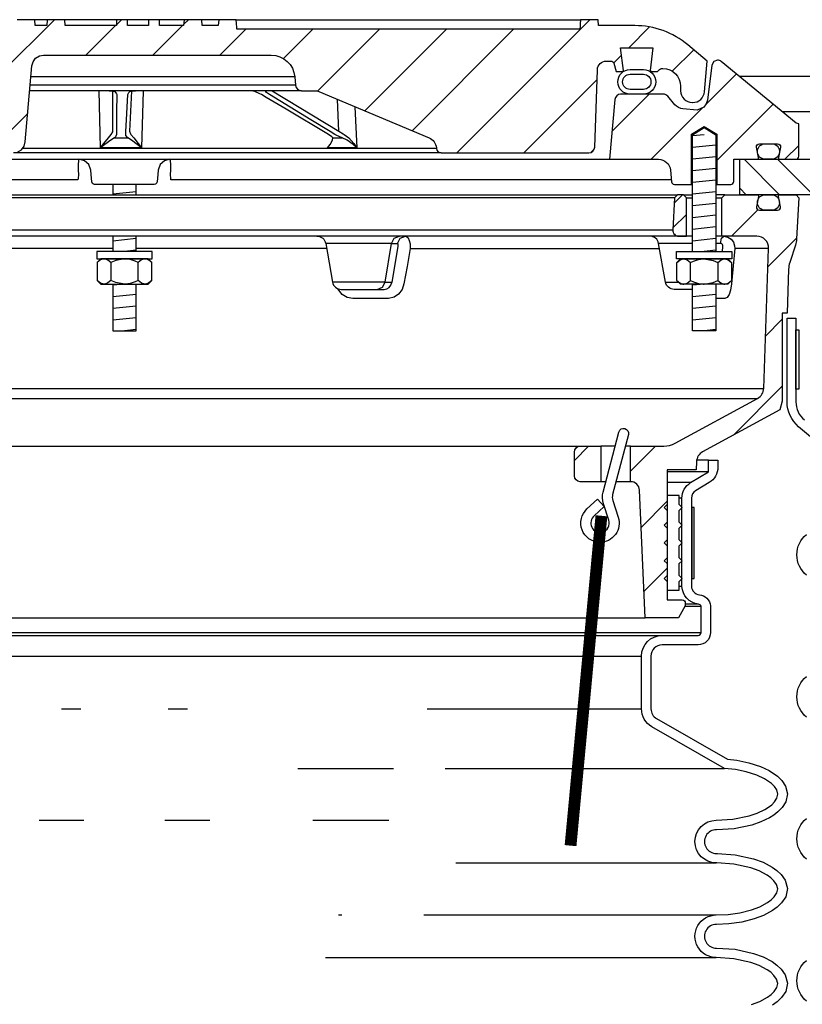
# Model space of a CAD drawing. Extents: x -169 to 2224, y 0 to 2796.
# Tile 92 of 256: x 187 to 195, y 1104 to 1115. Entities that reach past the tile are written whole.
import ezdxf

# ---------------------------------------------------------------- set-up
doc = ezdxf.new("R2010")
doc.units = 0
doc.header["$MEASUREMENT"] = 0
for name, color, linetype in [('MULTI-PORT-MANHOLE', 2, 'CONTINUOUS'), ('MULTI-PORT-MANHOLE-HATCH', 252, 'CONTINUOUS'), ('MULTI-PORT-SHROUD', 1, 'CONTINUOUS'), ('MULTI-PORT-SPILL-BUCKET', 1, 'CONTINUOUS'), ('MULTI-PORT-SPILL-BUCKET-HATCH', 7, 'CONTINUOUS'), ('MULTI-PORT-SPILL-BUCKET-MANHOLE', 2, 'CONTINUOUS'), ('MULTI-PORT-SPILL-BUCKET-MANHOLE-HATCH', 7, 'CONTINUOUS'), ('MULTI-PORT-SPILL-BUCKET-SHROUD', 1, 'CONTINUOUS')]:
    doc.layers.add(name, color=color, linetype=linetype)
pattern_1 = [(45, (-7785.5169, -63.5599), (-0.35355339, 0.35355339), [])]

msp = doc.modelspace()

# ---------------------------------------------------------------- hatches: boundary and pattern name
at = {"layer": 'MULTI-PORT-MANHOLE-HATCH', "linetype": 'Continuous'}
h = msp.add_hatch(dxfattribs=at)
h.set_pattern_fill('LINE', color=256, scale=2, angle=45, style=0)
h.set_pattern_definition([(135, (8178.01292, -63.55992), (0.176776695, 0.176776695), [])])
h.paths.add_polyline_path([(195.49801, 1113.90214), (196.99801, 1113.90214), (196.99801, 1113.40214), (197.74801, 1113.40214), (197.74801, 1113.02714), (196.62301, 1113.02714), (196.62301, 1113.40214), (195.87301, 1113.40214), (195.87301, 1113.02714), (194.74801, 1113.02714), (194.74801, 1113.40214), (195.49801, 1113.40214)])
at = {"layer": 'MULTI-PORT-SPILL-BUCKET-HATCH', "linetype": 'Continuous'}
h = msp.add_hatch(dxfattribs=at)
h.set_pattern_fill('LINE', color=256, scale=4, angle=45, style=0)
h.set_pattern_definition([(45, (-7649.7144, -92.05466), (-0.35355339, 0.35355339), [])])
edge = h.paths.add_edge_path(flags=16)
edge.add_line((194.18551, 1112.58964), (194.18551, 1112.99589))
edge.add_line((194.18551, 1112.99589), (194.15426, 1113.02714))
edge.add_line((194.15426, 1113.02714), (194.09176, 1113.02714))
edge.add_line((194.09176, 1113.02714), (194.05878, 1112.99417))
edge.add_line((194.05878, 1112.99417), (194.04102, 1112.65542))
edge.add_arc((194.10344, 1112.65215), 0.0625, 176.99787, 269.997947)
edge.add_line((194.10344, 1112.58964), (194.18551, 1112.58964))
edge = h.paths.add_edge_path()
edge.add_line((193.06356, 1110.37089), (193.28204, 1110.37089))
edge.add_line((193.28204, 1110.37089), (193.28204, 1109.99589))
edge.add_line((193.28204, 1109.99589), (193.06356, 1109.99589))
edge.add_arc((193.06356, 1110.05839), 0.0625, 180, 270, ccw=False)
edge.add_line((193.00106, 1110.05839), (193.00106, 1110.30839))
edge.add_arc((193.06356, 1110.30839), 0.0625, 90, 180, ccw=False)
edge = h.paths.add_edge_path()
edge.add_arc((194.92864, 1112.46464), 0.125, 358, 450)
edge.add_line((194.92864, 1112.58964), (194.56051, 1112.58964))
edge.add_line((194.56051, 1112.58964), (194.56051, 1112.99589))
edge.add_line((194.56051, 1112.99589), (194.59176, 1113.02714))
edge.add_line((194.59176, 1113.02714), (194.93131, 1113.02714))
edge.add_arc((194.93131, 1113.01215), 0.015, -11.010479, 90.011204, ccw=False)
edge.add_line((194.94603, 1113.00928), (194.92486, 1112.90036))
edge.add_arc((194.95554, 1112.8944), 0.03125, 169.001697, 270.001442)
edge.add_line((194.95554, 1112.86315), (195.14747, 1112.86315))
edge.add_arc((195.14747, 1112.8944), 0.03125, 269.999681, 370.999427)
edge.add_line((195.17815, 1112.90036), (195.15698, 1113.00929))
edge.add_arc((195.17208, 1113.01183), 0.01532, 88.573656, 189.573401, ccw=False)
edge.add_line((195.17246, 1113.02714), (195.34327, 1113.02714))
edge.add_line((195.34327, 1113.02714), (195.37137, 1112.99594))
edge.add_line((195.37137, 1112.99594), (195.34851, 1112.55979))
edge.add_arc((195.09884, 1112.57288), 0.25001, 342.100386, 357.000406, ccw=False)
edge.add_line((195.33675, 1112.49603), (195.27678, 1112.31037))
edge.add_arc((195.51468, 1112.23353), 0.25, 162.100003, 178.000095)
edge.add_line((195.26484, 1112.24225), (195.24859, 1111.77714))
edge.add_line((195.24859, 1111.77714), (195.19805, 1111.77714))
edge.add_line((195.19805, 1111.77714), (195.19805, 1110.8467))
edge.add_line((195.19805, 1110.8467), (195.1706, 1110.75371))
edge.add_line((195.1706, 1110.75371), (194.3563, 1110.31057))
edge.add_arc((194.41605, 1110.20078), 0.125, 118.554702, 177.000044)
edge.add_line((194.29122, 1110.20732), (194.28669, 1110.12089))
edge.add_line((194.28669, 1110.12089), (193.98301, 1110.12089))
edge.add_line((193.98301, 1110.12089), (193.98301, 1108.74589))
edge.add_line((193.98301, 1108.74589), (194.14176, 1108.74589))
edge.add_arc((194.14176, 1108.71464), 0.03125, 0, 90, ccw=False)
edge.add_line((194.17301, 1108.71464), (194.17301, 1108.68339))
edge.add_line((194.17301, 1108.68339), (194.10084, 1108.55839))
edge.add_line((194.10084, 1108.55839), (193.74801, 1108.55839))
edge.add_line((193.74801, 1108.55839), (193.68916, 1109.90623))
edge.add_arc((193.5955, 1109.90214), 0.09375, 2.499991, 90)
edge.add_line((193.5955, 1109.99589), (193.5955, 1110.37089))
edge.add_line((193.5955, 1110.37089), (193.9459, 1110.37089))
edge.add_arc((193.9459, 1110.62089), 0.25, 270.000244, 298.555091)
edge.add_line((194.06539, 1110.4013), (194.93673, 1110.87548))
edge.add_arc((194.87698, 1110.98528), 0.125, 298.554793, 357.999929)
edge.add_line((195.00191, 1110.98092), (195.05357, 1112.46029))
h = msp.add_hatch(dxfattribs=at)
h.set_pattern_fill('LINE', color=256, scale=4, angle=45, style=0)
h.set_pattern_definition(pattern_1)
edge = h.paths.add_edge_path()
edge.add_line((194.18551, 1112.58964), (194.18551, 1112.99589))
edge.add_line((194.18551, 1112.99589), (194.15426, 1113.02714))
edge.add_line((194.15426, 1113.02714), (194.09176, 1113.02714))
edge.add_line((194.09176, 1113.02714), (194.05878, 1112.99417))
edge.add_line((194.05878, 1112.99417), (194.04102, 1112.65542))
edge.add_arc((194.10344, 1112.65215), 0.0625, 176.99787, 269.997947)
edge.add_line((194.10344, 1112.58964), (194.18551, 1112.58964))
at = {"layer": 'MULTI-PORT-SPILL-BUCKET-MANHOLE-HATCH', "linetype": 'Continuous'}
h = msp.add_hatch(dxfattribs=at)
h.set_pattern_fill('LINE', color=256, scale=4, angle=45, style=0)
h.set_pattern_definition(pattern_1)
h.paths.add_polyline_path([(193.24484, 1114.34855, -0.40402688), (193.33854, 1114.43902), (193.38847, 1114.43902, -0.33946204), (193.41866, 1114.41586), (193.44175, 1114.32965), (193.5105, 1114.32965), (193.51941, 1114.33855), (193.48981, 1114.57965), (193.8312, 1114.57965), (193.8016, 1114.33855), (193.81051, 1114.32965), (193.87925, 1114.32965), (193.90135, 1114.35174, -0.19891237), (193.92345, 1114.3609), (193.93551, 1114.3609, -0.41421356), (194.12301, 1114.1734), (194.12301, 1114.12652, 0.41824171), (194.24972, 1114.00153, 0.39283658), (194.37596, 1114.11563), (194.40426, 1114.43902), (194.20131, 1114.60931, 0.17633049), (193.63888, 1114.81402), (193.25629, 1114.81402), (193.25192, 1114.87652), (193.06701, 1114.87652), (193.06417, 1114.83583), (193.06132, 1114.79512), (193.06067, 1114.78582), (193.06002, 1114.77652), (189.43562, 1114.77652), (189.43432, 1114.79512), (189.43148, 1114.83583), (189.42863, 1114.87652), (189.24345, 1114.87652), (189.23908, 1114.81402), (189.0693, 1114.81402), (189.06493, 1114.87652), (188.87741, 1114.87652), (188.87304, 1114.81402), (188.61909, 1114.81402), (188.61909, 1114.87652), (188.50312, 1114.87652), (188.50312, 1114.81402), (188.27893, 1114.81402), (188.27893, 1114.87652), (188.16297, 1114.87652), (188.16297, 1114.81402), (187.62297, 1114.81402), (187.6186, 1114.87652), (187.43109, 1114.87652), (187.42671, 1114.81402), (187.30498, 1114.81402), (187.30061, 1114.87652), (187.10988, 1114.87652), (187.08843, 1114.87402), (187.06821, 1114.86813), (187.04928, 1114.8589), (187.03215, 1114.84664), (187.01734, 1114.83167), (187.00523, 1114.81444), (186.99922, 1114.80273), (186.99446, 1114.79047), (186.99079, 1114.77661), (186.98872, 1114.76242), (186.95318, 1114.35628), (186.91764, 1113.95015), (186.91258, 1113.89226), (186.9068, 1113.8262), (186.90297, 1113.81023), (186.89537, 1113.79058), (186.88461, 1113.77249), (186.87093, 1113.75646), (186.85478, 1113.74294), (186.83657, 1113.73236), (186.80921, 1113.72208), (186.78298, 1113.72027), (184.65099, 1113.72027), (184.60568, 1113.72877), (184.56653, 1113.75311), (184.53887, 1113.78999), (184.52645, 1113.83438), (184.47997, 1114.36563), (184.48613, 1114.4167), (184.51234, 1114.46097), (184.55416, 1114.49094), (184.60451, 1114.50152), (184.96655, 1114.50152), (185.01439, 1114.51104), (185.05495, 1114.53814), (185.08205, 1114.57869), (185.09156, 1114.62652), (185.09156, 1114.75152), (185.08205, 1114.79936), (185.05495, 1114.83991), (185.01439, 1114.86701), (184.96655, 1114.87652), (184.77904, 1114.87652), (184.77467, 1114.81402), (184.43826, 1114.81402), (184.39184, 1114.81757), (184.34543, 1114.82122), (184.2981, 1114.81768), (184.25008, 1114.81402), (184.18778, 1114.81402), (184.16499, 1114.82008), (184.15115, 1114.83188), (184.12477, 1114.85249), (184.0947, 1114.86701), (184.06212, 1114.87457), (184.02853, 1114.87652), (183.96327, 1114.86588), (183.90793, 1114.83219), (183.89868, 1114.82422), (183.8781, 1114.81455), (183.86344, 1114.81402), (183.83423, 1114.81402), (183.81184, 1114.81578), (183.78985, 1114.82025), (183.76807, 1114.8262), (183.74622, 1114.83188), (183.74471, 1114.8322), (183.7432, 1114.83251), (183.73083, 1114.83433), (183.71833, 1114.83493), (183.70431, 1114.83417), (183.69045, 1114.83188), (183.66859, 1114.82619), (183.64679, 1114.82024), (183.62475, 1114.81578), (183.60244, 1114.81402), (183.55296, 1114.81402), (183.53052, 1114.82065), (183.51575, 1114.83129), (183.51507, 1114.83188), (183.50846, 1114.83739), (183.50154, 1114.84251), (183.47966, 1114.85519), (183.45603, 1114.86421), (183.43055, 1114.86958), (183.40455, 1114.87131), (183.37706, 1114.86937), (183.35019, 1114.86334), (183.32456, 1114.85276), (183.30121, 1114.83783), (183.29757, 1114.83491), (183.2868, 1114.8257), (183.26428, 1114.81499), (183.2476, 1114.81402), (182.85714, 1114.81402, 0.17632698), (182.2947, 1114.60931), (182.09176, 1114.43902), (182.12005, 1114.11563, 0.39283658), (182.24629, 1114.00153, 0.41824171), (182.37301, 1114.12652), (182.37301, 1114.1734, -0.41421356), (182.56051, 1114.3609), (182.57256, 1114.3609, -0.19891237), (182.59466, 1114.35174), (182.61676, 1114.32965), (182.68551, 1114.32965), (182.69441, 1114.33855), (182.66481, 1114.57965), (183.0062, 1114.57965), (182.9766, 1114.33855), (182.9855, 1114.32965), (183.05426, 1114.32965), (183.07736, 1114.41586, -0.3394582), (183.10754, 1114.43902), (183.15747, 1114.43902, -0.40402635), (183.25117, 1114.34854), (183.27973, 1113.53059, 0.40402635), (183.34219, 1113.47027), (183.50082, 1113.47027), (183.55254, 1113.47412), (183.60427, 1113.47781), (183.95967, 1113.47587), (184.32657, 1113.47419), (184.35737, 1113.47326), (184.3881, 1113.4708), (184.39838, 1113.47027), (187.07442, 1113.47027), (187.11973, 1113.47877), (187.15887, 1113.50311), (187.18654, 1113.53999), (187.19895, 1113.58438), (187.26921, 1114.38742), (187.28163, 1114.43181), (187.30929, 1114.46868), (187.34844, 1114.49302), (187.39374, 1114.50152), (189.79861, 1114.50152, -0.38887873), (190.04766, 1114.27331), (190.05551, 1114.18357, 0.38887873), (190.11778, 1114.12652), (190.25408, 1114.12652, -0.09968274), (190.30246, 1114.11678), (191.4668, 1113.62805, -0.27840381), (191.54294, 1113.52369), (191.54362, 1113.51592, 0.38887873), (191.59343, 1113.47027), (193.15382, 1113.47027, 0.40402623), (193.21628, 1113.53059)])
h = msp.add_hatch(dxfattribs=at)
h.set_pattern_fill('LINE', color=256, scale=4, angle=45, style=0)
h.set_pattern_definition(pattern_1)
edge = h.paths.add_edge_path()
edge.add_line((193.42816, 1114.03259), (193.37301, 1113.40214))
edge.add_line((193.37301, 1113.40214), (193.89148, 1113.40214))
edge.add_arc((193.89148, 1113.27714), 0.125, 5.000099, 90.000043, ccw=False)
edge.add_line((194.016, 1113.28804), (194.02676, 1113.16505))
edge.add_arc((194.05789, 1113.16777), 0.03125, 185, 270)
edge.add_line((194.05789, 1113.13652), (194.23931, 1113.13652))
edge.add_line((194.23931, 1113.13652), (194.23931, 1113.66777))
edge.add_line((194.23931, 1113.66777), (194.37301, 1113.74811))
edge.add_line((194.37301, 1113.74811), (194.50671, 1113.66777))
edge.add_line((194.50671, 1113.66777), (194.50671, 1113.13652))
edge.add_line((194.50671, 1113.13652), (194.65426, 1113.13652))
edge.add_arc((194.65426, 1113.16777), 0.03125, 270, 360)
edge.add_line((194.68551, 1113.16777), (194.68551, 1113.40214))
edge.add_line((194.68551, 1113.40214), (194.93055, 1113.40214))
edge.add_arc((194.93055, 1113.41777), 0.01562, 270, 370.999746)
edge.add_line((194.94589, 1113.42075), (194.92486, 1113.52893))
edge.add_arc((194.95554, 1113.5349), 0.03125, 90.000847, 191.000593, ccw=False)
edge.add_line((194.95554, 1113.56615), (195.14747, 1113.56615))
edge.add_arc((195.14748, 1113.5349), 0.03125, -10.998303, 90.001443, ccw=False)
edge.add_line((195.17815, 1113.52894), (195.15698, 1113.42001))
edge.add_arc((195.17171, 1113.41715), 0.01501, 169.008936, 269.975776)
edge.add_line((195.1717, 1113.40214), (195.34176, 1113.40214))
edge.add_arc((195.34176, 1113.43339), 0.03125, 270, 360)
edge.add_line((195.37301, 1113.43339), (195.37301, 1113.77714))
edge.add_line((195.37301, 1113.77714), (195.34469, 1113.78245))
edge.add_line((195.34469, 1113.78245), (194.55371, 1114.43456))
edge.add_arc((194.51404, 1114.38627), 0.0625, 50.600528, 90)
edge.add_line((194.51404, 1114.44877), (194.47327, 1114.43344))
edge.add_line((194.47327, 1114.43344), (194.4525, 1114.39496))
edge.add_line((194.4525, 1114.39496), (194.40722, 1114.028))
edge.add_line((194.40722, 1114.028), (194.3953, 1113.98786))
edge.add_line((194.3953, 1113.98786), (194.37021, 1113.95399))
edge.add_line((194.37021, 1113.95399), (194.298, 1113.9212))
edge.add_line((194.298, 1113.9212), (194.14889, 1113.93425))
edge.add_arc((194.15978, 1114.05878), 0.125, 220.000141, 265.000351, ccw=False)
edge.add_line((194.06403, 1113.97843), (193.98944, 1114.06732))
edge.add_arc((193.94156, 1114.02715), 0.0625, 40.001024, 90.001569)
edge.add_line((193.94156, 1114.08964), (193.49042, 1114.08964))
edge.add_arc((193.49042, 1114.02714), 0.0625, 90, 175)

# ---------------------------------------------------------------- linework, layer by layer
at = {"layer": 'MULTI-PORT-MANHOLE', "linetype": 'Continuous'}
msp.add_line((197.75136, 1114.27714), (194.74465, 1114.27714), dxfattribs=at)
at = {"layer": 'MULTI-PORT-MANHOLE', "color": 7, "linetype": 'Continuous'}
msp.add_line((195.49801, 1113.90214), (195.19951, 1113.90214), dxfattribs=at)
at = {"layer": 'MULTI-PORT-MANHOLE', "linetype": 'Continuous'}
msp.add_lwpolyline([(195.49801, 1113.90214), (196.99801, 1113.90214), (196.99801, 1113.40214), (197.74801, 1113.40214), (197.74801, 1113.02714), (196.62301, 1113.02714), (196.62301, 1113.40214), (195.87301, 1113.40214), (195.87301, 1113.02714), (194.74801, 1113.02714), (194.74801, 1113.40214), (195.49801, 1113.40214)], close=True, dxfattribs=at)
at = {"layer": 'MULTI-PORT-SHROUD', "color": 1, "linetype": 'Continuous'}
for points in [[(196.00413, 1110.0453), (195.3708, 1110.57673, -0.22169529), (195.24801, 1110.84006), (195.24801, 1111.72348), (195.34176, 1111.72348), (195.34176, 1110.84006, 0.22169529), (195.43106, 1110.64855)], [(195.45267, 1109.00803, -0.46630723), (195.45267, 1109.43893)], [(195.45267, 1107.50803, -0.46630723), (195.45267, 1107.93893)], [(195.45267, 1106.00803, -0.46630723), (195.45267, 1106.43893)], [(195.45267, 1104.50803, -0.46630723), (195.45267, 1104.93893)]]:
    msp.add_lwpolyline(points, format="xyb", dxfattribs=at)
at = {"layer": 'MULTI-PORT-SHROUD', "color": 7, "linetype": 'Continuous'}
msp.add_lwpolyline([(195.34176, 1110.97348), (195.34176, 1111.59848), (195.37176, 1111.59848), (195.37176, 1110.97348)], close=True, dxfattribs=at)
at = {"layer": 'MULTI-PORT-SPILL-BUCKET', "color": 7, "linetype": 'Continuous'}
for p, q in [((182.40426, 1113.02714), (194.09176, 1113.02714)), ((194.05878, 1112.99417), (182.43723, 1112.99417)), ((194.15426, 1113.02714), (194.24981, 1113.02714)), ((194.18551, 1112.99589), (194.24981, 1112.99589)), ((194.59176, 1113.02714), (194.4962, 1113.02714)), ((194.4962, 1112.99589), (194.56051, 1112.99589)), ((182.45499, 1112.65542), (194.04102, 1112.65542)), ((194.24981, 1112.58964), (182.2462, 1112.58964)), ((191.06928, 1112.51218), (190.37411, 1112.51217)), ((191.06928, 1112.51218), (191.13251, 1112.51218)), ((194.24981, 1112.51218), (193.89188, 1112.51217)), ((194.57947, 1112.58964), (194.4962, 1112.58964)), ((194.54414, 1112.51218), (194.4962, 1112.51218)), ((188.12481, 1112.46029), (186.11275, 1112.46029)), ((190.38326, 1112.46029), (188.3712, 1112.46029)), ((191.26621, 1112.46029), (193.90103, 1112.46029)), ((195.05357, 1112.46029), (194.69532, 1112.46029)), ((191.00289, 1112.10462), (190.44597, 1112.10462)), ((191.00289, 1112.10462), (191.07434, 1112.10242)), ((193.96375, 1112.10462), (194.10204, 1112.10462)), ((181.49411, 1110.98092), (195.00191, 1110.98092)), ((181.55928, 1110.87548), (194.93673, 1110.87548)), ((183.43245, 1110.37089), (193.06356, 1110.37089)), ((193.43179, 1110.37089), (193.28204, 1110.37089)), ((193.5955, 1110.37089), (193.54013, 1110.37089)), ((193.3331, 1109.99589), (193.28204, 1109.99589)), ((193.5955, 1109.99589), (193.44144, 1109.99589)), ((182.74801, 1108.55839), (193.74801, 1108.55839))]:
    msp.add_line(p, q, dxfattribs=at)
at = {"layer": 'MULTI-PORT-SPILL-BUCKET', "color": 2, "linetype": 'Continuous'}
for p, q in [((188.10367, 1112.31047), (188.10367, 1112.12232)), ((188.39234, 1112.12232), (188.39234, 1112.31047)), ((194.22867, 1112.12232), (194.22867, 1112.31047)), ((194.51734, 1112.31047), (194.51734, 1112.12232))]:
    msp.add_line(p, q, dxfattribs=at)
for points in [[(194.24981, 1112.42715), (194.24981, 1113.66183), (194.37301, 1113.73586), (194.4962, 1113.66183), (194.4962, 1112.42715)], [(188.12481, 1113.13652), (188.12481, 1113.02714)], [(188.3712, 1113.02714), (188.3712, 1113.13652)], [(188.12481, 1112.58964), (188.12481, 1112.42715)], [(188.3712, 1112.42715), (188.3712, 1112.58964)], [(188.53668, 1112.31047), (188.50659, 1112.33536), (188.47357, 1112.34915), (188.46451, 1112.34915), (188.46451, 1112.34915), (188.427, 1112.33813), (188.39234, 1112.31047), (188.35994, 1112.32523), (188.3095, 1112.34169), (188.25534, 1112.34904), (188.248, 1112.34915), (188.155, 1112.33241), (188.10367, 1112.31047), (188.07358, 1112.33536), (188.04056, 1112.34915), (188.0315, 1112.34915), (187.99398, 1112.33813), (187.95933, 1112.31047)], [(194.08433, 1112.31047), (194.11442, 1112.33536), (194.14744, 1112.34915), (194.1565, 1112.34915), (194.1565, 1112.34915), (194.19401, 1112.33813), (194.22867, 1112.31047), (194.26107, 1112.32523), (194.31151, 1112.34169), (194.36567, 1112.34904), (194.37301, 1112.34915), (194.46601, 1112.33241), (194.51734, 1112.31047), (194.54743, 1112.33536), (194.58045, 1112.34915), (194.58951, 1112.34915), (194.62703, 1112.33813), (194.66168, 1112.31047)], [(188.53668, 1112.12232), (188.50659, 1112.09744), (188.47357, 1112.08365), (188.46451, 1112.08365), (188.46451, 1112.08365), (188.427, 1112.09466), (188.39234, 1112.12232), (188.35994, 1112.10756), (188.3095, 1112.0911), (188.25534, 1112.08375), (188.248, 1112.08365), (188.155, 1112.10039), (188.10367, 1112.12232), (188.07358, 1112.09744), (188.04056, 1112.08365), (188.0315, 1112.08365), (187.99398, 1112.09466), (187.95933, 1112.12232)], [(194.08433, 1112.12232), (194.11442, 1112.09744), (194.14744, 1112.08365), (194.1565, 1112.08365), (194.1565, 1112.08365), (194.19401, 1112.09466), (194.22867, 1112.12232), (194.26107, 1112.10756), (194.31151, 1112.0911), (194.36567, 1112.08375), (194.37301, 1112.08365), (194.46601, 1112.10039), (194.51734, 1112.12232), (194.54743, 1112.09744), (194.58045, 1112.08365), (194.58951, 1112.08365), (194.62703, 1112.09466), (194.66168, 1112.12232)], [(188.12481, 1112.08365), (188.12481, 1111.58978), (188.3712, 1111.58978), (188.3712, 1112.08365)], [(194.4962, 1112.08365), (194.4962, 1111.58978), (194.24981, 1111.58978), (194.24981, 1112.08365)]]:
    msp.add_lwpolyline(points, dxfattribs=at)
at = {"layer": 'MULTI-PORT-SPILL-BUCKET', "linetype": 'Continuous'}
for points in [[(195.05357, 1112.46028, 0.42447482), (194.92864, 1112.58964), (194.56051, 1112.58964), (194.56051, 1112.99589), (194.59176, 1113.02714), (194.93131, 1113.02714, -0.47174628), (194.94603, 1113.00928), (194.92486, 1112.90036, 0.47162926), (194.95554, 1112.86315), (195.14747, 1112.86315, 0.47162926), (195.17815, 1112.90036), (195.15698, 1113.00929, -0.47162926), (195.17246, 1113.02714), (195.34327, 1113.02714), (195.37137, 1112.99594), (195.34851, 1112.55979, -0.06510535), (195.33675, 1112.49603), (195.27678, 1112.31037, 0.06948876), (195.26484, 1112.24225), (195.24859, 1111.77714), (195.19805, 1111.77714), (195.19805, 1110.8467), (195.1706, 1110.75371), (194.3563, 1110.31057, 0.26069176), (194.29122, 1110.20732), (194.28669, 1110.12089), (193.98301, 1110.12089), (193.98301, 1108.74589), (194.14176, 1108.74589, -0.41421356), (194.17301, 1108.71464), (194.17301, 1108.68339), (194.10084, 1108.55839), (193.74801, 1108.55839), (193.68916, 1109.90623, 0.40149071), (193.5955, 1109.99589), (193.5955, 1109.99589), (193.5955, 1110.37089), (193.9459, 1110.37089, 0.12524277), (194.06539, 1110.4013), (194.93673, 1110.87548, 0.265356), (195.00191, 1110.98092), (195.05357, 1112.46029)], [(194.18551, 1112.58964), (194.18551, 1112.99589), (194.15426, 1113.02714), (194.09176, 1113.02714), (194.05878, 1112.99417), (194.04102, 1112.65542, 0.4296343), (194.10344, 1112.58964), (194.18551, 1112.58964)]]:
    msp.add_lwpolyline(points, format="xyb", dxfattribs=at)
at = {"layer": 'MULTI-PORT-SPILL-BUCKET', "color": 7, "linetype": 'Continuous'}
for points in [[(195.16751, 1112.94315, -0.41421356), (195.08751, 1112.86315), (195.01551, 1112.86315, -0.41421356), (194.93551, 1112.94315), (194.93551, 1112.94715, -0.41421356), (195.01551, 1113.02715), (195.08751, 1113.02715, -0.41421356), (195.16751, 1112.94715)], [(190.28178, 1112.58964, -0.36397024), (190.37411, 1112.51217), (190.44597, 1112.10462, 0.36397024), (190.5383, 1112.02714), (190.99047, 1112.02714), (191.01849, 1112.03244), (191.04346, 1112.04772), (191.0626, 1112.07125), (191.07389, 1112.10022), (191.07479, 1112.10462), (191.13937, 1112.47984), (191.14034, 1112.48784), (191.14033, 1112.49763), (191.13888, 1112.50542), (191.13618, 1112.51043), (191.13251, 1112.51218), (191.16213, 1112.56771), (191.21781, 1112.58964), (191.22881, 1112.58694), (191.24495, 1112.57146), (191.25746, 1112.5439), (191.26491, 1112.50739), (191.26621, 1112.46029), (191.23301, 1112.26959), (191.20081, 1112.08507), (191.1809, 1112.02629), (191.14463, 1111.97779), (191.09565, 1111.94455), (191.03873, 1111.93043), (191.02886, 1111.93012), (190.8453, 1111.93012), (190.65948, 1111.93012), (190.60004, 1111.94093), (190.54738, 1111.97222), (190.50312, 1112.03429)], [(194.24981, 1112.02714), (194.05607, 1112.02714, -0.36397024), (193.96375, 1112.10462), (193.89188, 1112.51217, 0.36397024), (193.79956, 1112.58964)]]:
    msp.add_lwpolyline(points, format="xyb", dxfattribs=at)
for points in [[(190.91759, 1112.02714), (190.97327, 1112.04908), (191.00289, 1112.10462), (191.06928, 1112.51218), (191.09891, 1112.56771), (191.15458, 1112.58964)], [(194.56654, 1112.42714), (194.57123, 1112.47984), (194.57048, 1112.4904), (194.56647, 1112.49986), (194.55962, 1112.50714), (194.55077, 1112.51133), (194.54414, 1112.51218), (194.55641, 1112.56771), (194.57947, 1112.58964), (194.6235, 1112.58053), (194.65681, 1112.55851), (194.68123, 1112.5259), (194.69398, 1112.48635), (194.69532, 1112.46029), (194.6787, 1112.27576), (194.66137, 1112.08507), (194.65107, 1112.02025), (194.63524, 1111.97222), (194.61488, 1111.94093), (194.5922, 1111.93012), (194.58166, 1111.93012), (194.4962, 1111.93012)]]:
    msp.add_lwpolyline(points, dxfattribs=at)
at = {"layer": 'MULTI-PORT-SPILL-BUCKET', "color": 2, "linetype": 'Continuous'}
for points in [[(187.955, 1112.34915), (188.541, 1112.34915), (188.541, 1112.42715), (188.541, 1112.42715), (187.955, 1112.42715)], [(194.66601, 1112.34915), (194.08001, 1112.34915), (194.08001, 1112.42715), (194.08001, 1112.42715), (194.66601, 1112.42715)], [(187.998, 1112.34915), (187.95933, 1112.31047), (187.95933, 1112.12232), (187.998, 1112.08365), (188.498, 1112.08365), (188.53668, 1112.12232), (188.53668, 1112.31047), (188.498, 1112.34915)], [(194.62301, 1112.34915), (194.66168, 1112.31047), (194.66168, 1112.12232), (194.62301, 1112.08365), (194.12301, 1112.08365), (194.08433, 1112.12232), (194.08433, 1112.31047), (194.12301, 1112.34915)], [(194.10801, 1108.94215), (194.13926, 1108.9734), (194.10801, 1109.00465), (194.10801, 1109.12965), (194.13926, 1109.1609), (194.10801, 1109.19215), (194.10801, 1109.31715), (194.13926, 1109.3484), (194.10801, 1109.37965), (194.10801, 1109.50465), (194.13926, 1109.5359), (194.10801, 1109.56715), (194.10801, 1109.69215), (194.13926, 1109.7234), (194.10801, 1109.75465), (194.10801, 1109.8484), (193.98301, 1109.8484), (193.98301, 1109.75465), (193.95176, 1109.7234), (193.98301, 1109.69215), (193.98301, 1109.56715), (193.95176, 1109.5359), (193.98301, 1109.50465), (193.98301, 1109.37965), (193.95176, 1109.3484), (193.98301, 1109.31715), (193.98301, 1109.19215), (193.95176, 1109.1609), (193.98301, 1109.12965), (193.98301, 1109.00465), (193.95176, 1108.9734), (193.98301, 1108.94215), (193.98301, 1108.8484), (194.10801, 1108.8484)]]:
    msp.add_lwpolyline(points, close=True, dxfattribs=at)
at = {"layer": 'MULTI-PORT-SPILL-BUCKET', "color": 1, "linetype": 'Continuous'}
msp.add_lwpolyline([(193.2682, 1109.35527, -0.67313043), (193.1347, 1109.70808), (193.24664, 1109.81011), (193.31761, 1109.73191), (193.21168, 1109.63536, 0.80377672), (193.29635, 1109.46382, 0.43550595), (193.36422, 1109.58863), (193.3078, 1109.76332, -0.14376727), (193.30432, 1109.88652), (193.47117, 1110.52055, -1), (193.57249, 1110.49389), (193.4058, 1109.86047, 0.14444497), (193.40763, 1109.79859), (193.46481, 1109.62064, -0.51620484)], format="xyb", close=True, dxfattribs=at)
at = {"layer": 'MULTI-PORT-SPILL-BUCKET', "linetype": 'Continuous'}
msp.add_lwpolyline([(193.06356, 1110.37089), (193.28204, 1110.37089), (193.28204, 1109.99589), (193.06356, 1109.99589, -0.41421356), (193.00106, 1110.05839), (193.00106, 1110.30839, -0.41421356)], format="xyb", close=True, dxfattribs=at)
at = {"layer": 'MULTI-PORT-SPILL-BUCKET', "color": 7, "const_width": 0.125}
msp.add_lwpolyline([(193.28732, 1109.63543), (192.96092, 1106.15068)], dxfattribs=at)
at = {"layer": 'MULTI-PORT-SPILL-BUCKET-HATCH', "linetype": 'Continuous'}
for p, q in [((194.37301, 1113.66183), (194.2504, 1113.64905)), ((194.49561, 1113.55114), (194.2504, 1113.52559)), ((194.49561, 1113.42767), (194.2504, 1113.40212)), ((194.49561, 1113.3042), (194.2504, 1113.27865)), ((194.49561, 1113.18073), (194.2504, 1113.15518)), ((188.37061, 1113.05726), (188.1254, 1113.03171)), ((194.49561, 1113.05726), (194.2504, 1113.03171)), ((194.49561, 1112.9338), (194.2504, 1112.90825)), ((194.49561, 1112.81033), (194.2504, 1112.78478)), ((194.49561, 1112.68686), (194.2504, 1112.66131)), ((188.37061, 1112.56339), (188.1254, 1112.53784)), ((194.49561, 1112.56339), (194.2504, 1112.53784)), ((188.37061, 1112.43992), (188.248, 1112.42715)), ((194.49561, 1112.43992), (194.373, 1112.42715))]:
    msp.add_line(p, q, dxfattribs=at)
at = {"layer": 'MULTI-PORT-SPILL-BUCKET-HATCH'}
for p, q in [((188.24801, 1112.08365), (188.1254, 1112.07087)), ((194.37301, 1112.08365), (194.2504, 1112.07087)), ((188.37061, 1111.97295), (188.1254, 1111.94741)), ((194.49561, 1111.97295), (194.2504, 1111.94741)), ((188.37061, 1111.84949), (188.1254, 1111.82394)), ((194.49561, 1111.84949), (194.2504, 1111.82394)), ((188.37061, 1111.72602), (188.1254, 1111.70047)), ((194.49561, 1111.72602), (194.2504, 1111.70047)), ((188.37061, 1111.60255), (188.24801, 1111.58978)), ((194.49561, 1111.60255), (194.37301, 1111.58978))]:
    msp.add_line(p, q, dxfattribs=at)
at = {"layer": 'MULTI-PORT-SPILL-BUCKET-MANHOLE', "color": 7, "linetype": 'Continuous'}
for p, q in [((187.43109, 1114.87652), (187.30061, 1114.87652)), ((188.16297, 1114.87652), (187.6186, 1114.87652)), ((188.50312, 1114.87652), (188.27893, 1114.87652)), ((188.87741, 1114.87652), (188.61909, 1114.87652)), ((189.24345, 1114.87652), (189.06493, 1114.87652)), ((189.42863, 1114.87652), (193.06694, 1114.87549)), ((190.05551, 1114.18357), (187.25138, 1114.18357)), ((190.04766, 1114.27331), (187.25923, 1114.27331)), ((190.11778, 1114.12652), (187.24639, 1114.12652)), ((190.51181, 1113.70033), (190.49711, 1114.03507)), ((190.68334, 1113.95691), (190.70196, 1113.52369)), ((190.44859, 1113.62805), (190.54792, 1113.62805)), ((191.59343, 1113.47027), (187.07444, 1113.47027)), ((191.54362, 1113.51591), (187.16848, 1113.51591)), ((183.12301, 1113.40214), (193.37301, 1113.40214))]:
    msp.add_line(p, q, dxfattribs=at)
at = {"layer": 'MULTI-PORT-SPILL-BUCKET-MANHOLE', "linetype": 'Continuous'}
for points in [[(187.11973, 1113.47877), (187.15887, 1113.50311), (187.18654, 1113.53999), (187.19895, 1113.58438), (187.26921, 1114.38742), (187.28163, 1114.43181), (187.30929, 1114.46868), (187.34844, 1114.49302), (187.39374, 1114.50152), (189.79861, 1114.50152, -0.38887873), (190.04766, 1114.27331), (190.05551, 1114.18357, 0.38887873), (190.11778, 1114.12652), (190.25408, 1114.12652, -0.09968274), (190.30246, 1114.11678), (191.4668, 1113.62805, -0.27840381), (191.54294, 1113.52369), (191.54362, 1113.51592, 0.38887873), (191.59343, 1113.47027), (193.15382, 1113.47027, 0.40402623), (193.21628, 1113.53059), (193.24484, 1114.34855, -0.40402688), (193.33854, 1114.43902), (193.38847, 1114.43902, -0.33946204), (193.41866, 1114.41586), (193.44175, 1114.32965), (193.5105, 1114.32965), (193.51941, 1114.33855), (193.48981, 1114.57965), (193.8312, 1114.57965), (193.8016, 1114.33855), (193.81051, 1114.32965), (193.87925, 1114.32965), (193.90135, 1114.35174, -0.19891237), (193.92345, 1114.3609), (193.93551, 1114.3609, -0.41421356), (194.12301, 1114.1734), (194.12301, 1114.12652, 0.41421356), (194.24801, 1114.00152), (194.25144, 1114.00152, 0.38887873), (194.37596, 1114.11563), (194.40426, 1114.43902), (194.20131, 1114.60931, 0.17633049), (193.63888, 1114.81402), (193.25629, 1114.81402), (193.25192, 1114.87652), (193.06701, 1114.87652), (193.06417, 1114.83583), (193.06132, 1114.79512), (193.06067, 1114.78582), (193.06002, 1114.77652), (189.43562, 1114.77652), (189.43497, 1114.78582), (189.43432, 1114.79512), (189.43148, 1114.83583), (189.42863, 1114.87652), (189.24345, 1114.87652), (189.23908, 1114.81402), (189.0693, 1114.81402), (189.06493, 1114.87652), (188.87741, 1114.87652), (188.87304, 1114.81402), (188.61909, 1114.81402), (188.61909, 1114.87652), (188.50312, 1114.87652), (188.50312, 1114.81402), (188.27893, 1114.81402), (188.27893, 1114.87652), (188.16297, 1114.87652), (188.16297, 1114.81402), (187.62297, 1114.81402), (187.6186, 1114.87652), (187.43109, 1114.87652), (187.42671, 1114.81402), (187.30498, 1114.81402), (187.30061, 1114.87652), (187.11325, 1114.87652)], [(193.42816, 1114.03259), (193.37301, 1113.40214), (193.89148, 1113.40214, -0.38887845), (194.016, 1113.28804), (194.02676, 1113.16505, 0.38887873), (194.05789, 1113.13652), (194.23931, 1113.13652), (194.23931, 1113.66777), (194.37301, 1113.74811), (194.50671, 1113.66777), (194.50671, 1113.13652), (194.65426, 1113.13652, 0.41421356), (194.68551, 1113.16777), (194.68551, 1113.40214), (194.93055, 1113.40214, 0.47162926), (194.94589, 1113.42075), (194.92486, 1113.52893, -0.47162926), (194.95554, 1113.56615), (195.14747, 1113.56615, -0.47162926), (195.17815, 1113.52894), (195.15698, 1113.42001, 0.47145376), (195.1717, 1113.40214), (195.34176, 1113.40214, 0.41421356), (195.37301, 1113.43339), (195.37301, 1113.77714), (195.34469, 1113.78245), (194.55371, 1114.43456, 0.17362646), (194.51404, 1114.44877), (194.47327, 1114.43344), (194.4525, 1114.39496), (194.40722, 1114.028), (194.3953, 1113.98786), (194.37021, 1113.95399), (194.298, 1113.9212), (194.14889, 1113.93425, -0.19891332), (194.06403, 1113.97843), (193.98944, 1114.06732, 0.22169716), (193.94156, 1114.08964), (193.49042, 1114.08964, 0.38887873), (193.42816, 1114.03259)]]:
    msp.add_lwpolyline(points, format="xyb", dxfattribs=at)
at = {"layer": 'MULTI-PORT-SPILL-BUCKET-MANHOLE', "color": 7, "linetype": 'Continuous'}
for points in [[(193.73051, 1114.34965, -1), (193.73051, 1114.08965), (193.5905, 1114.08965, -1), (193.5905, 1114.34965)], [(193.73051, 1114.13965), (193.5905, 1114.13965, -1), (193.5905, 1114.29965), (193.73051, 1114.29965, -1)]]:
    msp.add_lwpolyline(points, format="xyb", close=True, dxfattribs=at)
for points in [[(188.44558, 1114.12652), (188.42843, 1113.52369), (187.99502, 1113.52369), (187.97906, 1114.12652)], [(188.08688, 1114.12644), (188.12756, 1114.1231), (188.14592, 1114.11678), (188.16393, 1114.09454), (188.16552, 1114.08524), (188.16549, 1114.0543), (188.16541, 1113.93051), (188.16528, 1113.6645), (188.15384, 1113.63795), (188.14302, 1113.62805), (188.10337, 1113.60253), (188.04125, 1113.55843), (187.99543, 1113.524), (187.99502, 1113.52369), (187.99532, 1113.52409), (188.02998, 1113.56891), (188.07773, 1113.62766), (188.10821, 1113.66224), (188.12434, 1113.69293), (188.12488, 1113.70033), (188.12494, 1114.12332)], [(188.3465, 1113.62766), (188.39362, 1113.56891), (188.42843, 1113.52369), (188.38231, 1113.55843), (188.32078, 1113.60253), (188.28196, 1113.62805), (188.26294, 1113.65353), (188.26161, 1113.6645), (188.26323, 1113.69545), (188.26968, 1113.81926), (188.2835, 1114.08524), (188.29486, 1114.10834), (188.30477, 1114.11678), (188.33531, 1114.12488), (188.36486, 1114.12644)], [(188.32379, 1114.12182), (188.30166, 1113.70033), (188.3113, 1113.66918), (188.31687, 1113.66224), (188.3465, 1113.62766)], [(189.80949, 1114.12652), (190.51181, 1113.70033), (190.55713, 1113.66918), (190.56966, 1113.66224), (190.61823, 1113.62766), (190.67217, 1113.56891), (190.70173, 1113.52409), (190.39211, 1113.52369), (190.42131, 1113.55843), (190.44681, 1113.60253), (190.44859, 1113.62805), (190.43978, 1113.63795), (190.40336, 1113.6645), (189.95515, 1113.93051), (189.74655, 1114.0543), (189.6944, 1114.08524), (189.67755, 1114.09454), (189.62675, 1114.11678), (189.58456, 1114.12652)], [(190.70173, 1113.52409), (190.70196, 1113.52369), (190.70166, 1113.524), (190.66514, 1113.55843), (190.60224, 1113.60253), (190.54792, 1113.62805), (190.49165, 1113.65353), (190.47223, 1113.6645), (190.42123, 1113.69545), (190.21719, 1113.81926), (189.77875, 1114.08524), (189.7477, 1114.10834), (189.74031, 1114.11678), (189.74138, 1114.12652)], [(188.14302, 1113.62805), (188.28196, 1113.62805)]]:
    msp.add_lwpolyline(points, dxfattribs=at)
for points in [[(195.16751, 1113.48215, -0.41421356), (195.08751, 1113.40215), (195.01551, 1113.40215, -0.41421356), (194.93551, 1113.48215), (194.93551, 1113.48615, -0.41421356), (195.01551, 1113.56615), (195.08751, 1113.56615, -0.41421356), (195.16751, 1113.48615)], [(194.02515, 1113.18339), (188.73936, 1113.18339), (188.73607, 1113.19982), (188.73451, 1113.24045), (188.73853, 1113.28804), (188.73695, 1113.34583), (188.73341, 1113.38717), (188.72874, 1113.40214), (188.66952, 1113.38717), (188.62448, 1113.34583), (188.60443, 1113.28804), (188.60043, 1113.24045), (188.59425, 1113.16505, -0.38887873), (188.56312, 1113.13652), (187.93289, 1113.13652, -0.38887873), (187.90176, 1113.16505), (187.89558, 1113.24045), (187.89159, 1113.28804), (187.87153, 1113.34583), (187.82649, 1113.38717), (187.76727, 1113.40214), (187.7626, 1113.38717), (187.75906, 1113.34583), (187.75748, 1113.28804), (187.7615, 1113.24045), (187.75994, 1113.19982), (187.75665, 1113.18339), (182.47086, 1113.18339)]]:
    msp.add_lwpolyline(points, format="xyb", dxfattribs=at)
at = {"layer": 'MULTI-PORT-SPILL-BUCKET-SHROUD', "color": 7, "linetype": 'Continuous'}
for p, q in [((194.41801, 1110.2234), (194.29311, 1110.2234)), ((194.41801, 1110.09808), (193.98301, 1110.09808)), ((194.22945, 1109.9856), (193.98301, 1109.9856)), ((194.13801, 1109.82103), (194.10801, 1109.82103)), ((194.23798, 1108.9734), (194.24175, 1108.9734)), ((194.24175, 1108.9734), (194.24301, 1108.9734)), ((194.13801, 1108.88929), (194.10801, 1108.88929)), ((194.33988, 1108.67747), (194.16958, 1108.67747)), ((194.3116, 1108.70231), (194.17301, 1108.70231)), ((182.15613, 1108.40247), (194.33988, 1108.40247)), ((182.56676, 1108.37122), (193.92926, 1108.37122)), ((182.78551, 1108.15247), (193.71051, 1108.15247)), ((187.58309, 1107.59534), (187.78789, 1107.59534)), ((188.70812, 1107.59534), (188.91292, 1107.59534)), ((191.44585, 1107.59534), (193.71051, 1107.59534)), ((190.08022, 1106.96543), (191.08999, 1106.96543)), ((191.63724, 1106.96543), (194.58661, 1106.96543)), ((187.34591, 1106.41809), (187.81996, 1106.41809)), ((188.67605, 1106.41809), (189.1501, 1106.41809)), ((190.23841, 1106.41809), (191.04218, 1106.41809)), ((191.74801, 1105.96809), (194.50047, 1105.96809)), ((190.5097, 1105.41809), (190.5444, 1105.41809)), ((191.4101, 1105.41809), (194.50047, 1105.41809)), ((190.37301, 1104.96809), (194.50047, 1104.96809))]:
    msp.add_line(p, q, dxfattribs=at)
at = {"layer": 'MULTI-PORT-SPILL-BUCKET-SHROUD', "linetype": 'Continuous'}
msp.add_lwpolyline([(194.87117, 1104.47149), (194.9592, 1104.5045), (195.04198, 1104.5493), (195.08006, 1104.57728), (195.11384, 1104.61037), (195.14028, 1104.65039), (195.15043, 1104.69589), (195.13785, 1104.74091), (195.11031, 1104.77984), (195.07601, 1104.81219), (195.03767, 1104.83968), (194.95468, 1104.88363), (194.86672, 1104.91609), (194.68604, 1104.95592), (194.50047, 1104.96809, -1.00000017), (194.50047, 1105.41809), (194.62592, 1105.42353), (194.74982, 1105.44082), (194.87116, 1105.47149), (194.95919, 1105.5045), (195.04197, 1105.5493), (195.08005, 1105.57728), (195.11383, 1105.61037), (195.14027, 1105.65039), (195.15043, 1105.69589), (195.13784, 1105.74091), (195.1103, 1105.77984), (195.07601, 1105.81219), (195.03766, 1105.83968), (194.95467, 1105.88363), (194.86672, 1105.91609), (194.68603, 1105.95592), (194.50642, 1105.9677), (194.50047, 1105.96809, -1), (194.50047, 1106.41809), (194.67692, 1106.42915), (194.84981, 1106.46502), (194.9335, 1106.49367), (195.01323, 1106.53181), (195.05101, 1106.55536), (195.08613, 1106.5826), (195.11736, 1106.61437), (195.14112, 1106.65214), (195.14962, 1106.69561), (195.13902, 1106.73853), (195.11438, 1106.77536), (195.08268, 1106.80657), (195.00991, 1106.85651), (194.92973, 1106.89392), (194.81805, 1106.93023), (194.70346, 1106.95334), (194.58661, 1106.96543), (193.82029, 1107.40566, -0.26853007), (193.71051, 1107.59534), (193.71051, 1108.15247, -0.41421356), (193.92926, 1108.37122), (194.30863, 1108.37122, 0.41421356), (194.33988, 1108.40247), (194.33988, 1108.67747, 0.33495079), (194.3116, 1108.70231, -0.37226186), (194.13801, 1108.88929), (194.13801, 1109.82103, -0.26412454), (194.22945, 1109.9856), (194.41801, 1110.09808), (194.41801, 1110.2234), (194.51801, 1110.2234), (194.51801, 1110.14777, -0.26412454), (194.42657, 1109.98675), (194.28115, 1109.9, 0.26412454), (194.23801, 1109.82158), (194.23801, 1108.89139, 0.36520106), (194.32166, 1108.80181, -0.35854627), (194.43988, 1108.68416), (194.43988, 1108.40247, -0.41421356), (194.30863, 1108.27122), (193.92926, 1108.27122, 0.41421356), (193.81051, 1108.15247), (193.81051, 1107.59534, 0.26853007), (193.8701, 1107.49237), (194.61802, 1107.06272), (194.71853, 1107.05232), (194.84348, 1107.02711), (194.96647, 1106.98712), (195.05967, 1106.94364), (195.14655, 1106.88403), (195.19182, 1106.83945), (195.2319, 1106.77954), (195.252, 1106.69812), (195.23569, 1106.61467), (195.19625, 1106.55198), (195.15273, 1106.5077), (195.10825, 1106.4732), (195.0614, 1106.444), (194.9714, 1106.40095), (194.87627, 1106.36838), (194.69027, 1106.32979), (194.50314, 1106.31807, 1.02213573), (194.50327, 1106.06813), (194.51296, 1106.06749), (194.70015, 1106.05521), (194.89492, 1106.01227), (194.99556, 1105.97513), (195.09043, 1105.92489), (195.13973, 1105.88955), (195.18618, 1105.84574), (195.22949, 1105.78451), (195.25349, 1105.69862), (195.23386, 1105.61063), (195.1914, 1105.54637), (195.14497, 1105.50089), (195.09564, 1105.46463), (195.00074, 1105.41327), (194.90106, 1105.3759), (194.76904, 1105.34253), (194.63502, 1105.32383), (194.50232, 1105.31808, 1.01877101), (194.50327, 1105.06813), (194.70016, 1105.05521), (194.89493, 1105.01227), (194.99557, 1104.97513), (195.09044, 1104.92489), (195.13974, 1104.88955), (195.18618, 1104.84574), (195.2295, 1104.78451), (195.2535, 1104.69862), (195.23386, 1104.61063), (195.19141, 1104.54637), (195.14498, 1104.50089), (195.09564, 1104.46463)], format="xyb", dxfattribs=at)
at = {"layer": 'MULTI-PORT-SPILL-BUCKET-SHROUD', "color": 7, "linetype": 'Continuous'}
msp.add_lwpolyline([(194.24301, 1109.7234), (194.24301, 1108.9734), (194.26801, 1108.9734), (194.26801, 1109.7234), (194.24301, 1109.7234), (194.24175, 1109.7234), (194.23798, 1109.7234)], dxfattribs=at)

doc.saveas('drawing.dxf')
